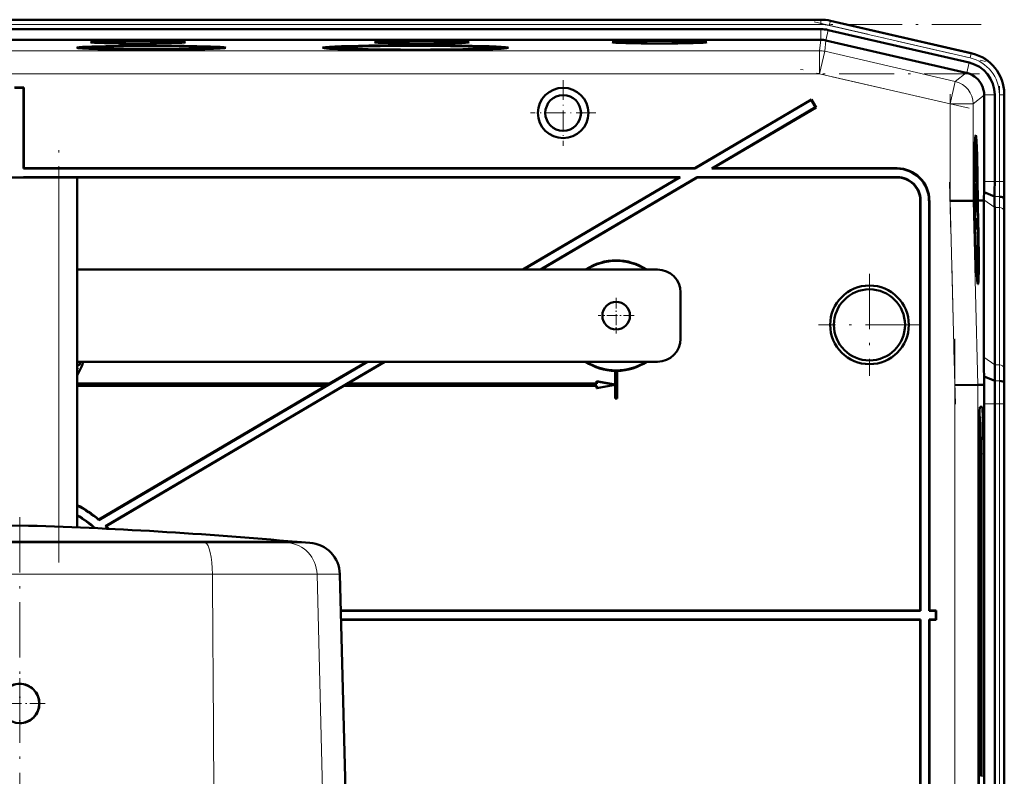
# Model space of a CAD drawing. Extents: x -1351 to 1763, y -1300 to 612.
# Tile 78 of 78: x 1474 to 1688, y 402 to 566. Entities that reach past the tile are written whole.
import ezdxf

# ---------------------------------------------------------------- set-up
doc = ezdxf.new("R2010")
doc.units = 0
doc.linetypes.add('DASHDOT', pattern=[18.5, 12, -3, 0.5, -3])

msp = doc.modelspace()

# ---------------------------------------------------------------- linework, layer by layer
at = {"color": 7, "linetype": 'DASHDOT', "lineweight": 18}
for p, q in [((1264.87, 564.79), (1682.54, 564.79)), ((1646.27, 565.35), (1683.47, 556.76)), ((1682.2, 554.09), (1265.21, 554.09)), ((1679.94, 546.59), (1643.34, 555.04)), ((1675.82, 524.37), (1675.82, 549.65)), ((1686.52, 551.4), (1686.52, 528.84)), ((1482.31, 448.01), (1482.31, 539.17)), ((1676.97, 482.34), (1675.71, 530.56)), ((1658.31, 510.67), (1658.31, 488.48)), ((1669.41, 499.58), (1647.21, 499.58)), ((1676.87, 376.6), (1676.87, 496.55)), ((1686.52, 491.61), (1686.52, 381.55)), ((1473.81, 457.85), (1473.81, 393.08))]:
    msp.add_line(p, q, dxfattribs=at)
at = {"color": 7, "lineweight": 18}
for p, q in [((1299.68, 565.79), (1647.74, 565.79)), ((1299.68, 564.79), (1647.74, 564.79)), ((1647.74, 565.83), (1647.74, 565.79)), ((1647.74, 565.79), (1647.74, 564.79)), ((1649.59, 564.58), (1649.81, 565.55)), ((1649.59, 564.58), (1680.16, 557.52)), ((1649.81, 565.55), (1649.82, 565.59)), ((1649.81, 565.55), (1680.38, 558.5)), ((1647.74, 561.46), (1647.74, 563.76)), ((1648.84, 561.34), (1649.35, 563.58)), ((1647.45, 559.09), (1647.73, 561.46)), ((1648.85, 561.34), (1648.58, 558.96)), ((1647.45, 559.09), (1299.96, 559.09)), ((1647.45, 559.09), (1647.45, 554.09)), ((1648.58, 558.96), (1647.45, 554.09)), ((1676.94, 552.41), (1648.58, 558.96)), ((1680.16, 557.52), (1680.38, 558.5)), ((1680.39, 558.53), (1680.38, 558.5)), ((1679.41, 554.28), (1679.93, 556.52)), ((1647.45, 554.09), (1299.96, 554.09)), ((1675.82, 547.54), (1647.45, 554.09)), ((1676.94, 552.41), (1679.32, 554.3)), ((1676.94, 552.41), (1675.82, 547.54)), ((1683.2, 549.43), (1680.82, 547.54)), ((1683.19, 549.52), (1685.5, 549.52)), ((1686.52, 549.52), (1687.52, 549.52)), ((1686.52, 549.52), (1686.52, 530.72)), ((1687.52, 549.52), (1687.52, 530.72)), ((1687.52, 549.52), (1687.56, 549.52)), ((1680.82, 547.54), (1675.82, 547.54)), ((1675.82, 526.48), (1675.82, 547.54)), ((1680.82, 526.54), (1680.82, 547.54)), ((1664.24, 533.51), (1664.31, 533.58)), ((1482.31, 455.76), (1482.31, 531.58)), ((1664.31, 531.58), (1664.38, 531.65)), ((1685.5, 530.72), (1683.2, 530.72)), ((1685.5, 530.72), (1686.52, 530.72)), ((1686.52, 530.72), (1687.52, 530.72)), ((1687.52, 530.72), (1687.56, 530.72)), ((1669.31, 526.58), (1669.38, 526.65)), ((1671.31, 526.58), (1671.24, 526.51)), ((1676.87, 486.49), (1675.82, 526.48)), ((1681.86, 486.56), (1680.82, 526.54)), ((1685.5, 525.06), (1683.15, 526.72)), ((1686.5, 527.41), (1685.48, 527.41)), ((1687.58, 526.58), (1687.53, 526.58)), ((1686.52, 525.06), (1685.5, 525.06)), ((1686.52, 525.06), (1686.52, 490.92)), ((1687.52, 524.38), (1687.52, 490.24)), ((1685.5, 490.92), (1683.15, 492.58)), ((1487.24, 490.5), (1487.25, 490.49)), ((1686.52, 490.92), (1685.5, 490.92)), ((1686.55, 487.41), (1685.52, 487.41)), ((1676.87, 393.53), (1676.87, 486.49)), ((1681.86, 386.6), (1681.86, 486.56)), ((1682.3, 481.73), (1682.77, 481.76)), ((1685.5, 482.43), (1683.2, 482.43)), ((1686.52, 482.43), (1685.5, 482.43)), ((1686.52, 482.43), (1686.52, 390.72)), ((1686.52, 482.43), (1687.52, 482.43)), ((1687.52, 482.43), (1687.52, 390.72)), ((1687.56, 482.43), (1687.52, 482.43)), ((1682.16, 479.69), (1682.27, 479.59)), ((1683.03, 471.58), (1682.48, 471.58)), ((1433.5, 452.26), (1514.12, 452.26)), ((1513.48, 452.45), (1514.12, 452.26)), ((1514.12, 452.26), (1532.01, 452.26)), ((1529.36, 452.45), (1532.01, 452.26)), ((1532.01, 452.26), (1536.8, 452.26)), ((1431.97, 445.46), (1515.65, 445.46)), ((1515.65, 445.46), (1538.36, 445.46)), ((1515.65, 445.46), (1515.74, 430.79)), ((1538.36, 445.46), (1543.33, 445.46)), ((1538.36, 445.46), (1539.56, 398.48)), ((1515.74, 430.79), (1515.78, 423.79)), ((1515.78, 423.79), (1515.94, 398.48)), ((1682.48, 401.58), (1683.03, 401.58))]:
    msp.add_line(p, q, dxfattribs=at)
at = {"color": 7, "lineweight": 50}
for p, q in [((1314.67, 565.83), (1627.47, 565.83)), ((1647.74, 565.83), (1627.47, 565.83)), ((1649.82, 565.59), (1680.59, 558.49)), ((1649.82, 565.59), (1680.39, 558.53)), ((1299.68, 563.76), (1647.74, 563.76)), ((1649.35, 563.58), (1679.93, 556.52)), ((1647.73, 561.46), (1299.69, 561.46)), ((1648.85, 561.34), (1679.32, 554.3)), ((1488.07, 559.74), (1488.01, 559.54)), ((1501.88, 559.32), (1501.88, 559.37)), ((1501.88, 559.37), (1501.88, 559.32)), ((1502.88, 559.37), (1502.88, 559.32)), ((1502.88, 559.32), (1502.88, 559.37)), ((1516.7, 559.74), (1516.75, 559.54)), ((1541.61, 559.74), (1541.55, 559.51)), ((1559.23, 559.27), (1559.22, 559.21)), ((1559.23, 559.21), (1559.23, 559.27)), ((1560.23, 559.27), (1560.23, 559.21)), ((1560.23, 559.21), (1560.23, 559.27)), ((1577.84, 559.74), (1577.91, 559.51)), ((1679.41, 554.28), (1679.32, 554.3)), ((1472.71, 551.08), (1474.71, 551.08)), ((1472.78, 551.01), (1474.64, 551.01)), ((1474.64, 551.01), (1474.71, 551.08)), ((1474.64, 551.01), (1474.64, 533.51)), ((1474.71, 551.08), (1474.71, 533.58)), ((1683.2, 549.43), (1683.19, 549.52)), ((1683.2, 549.43), (1683.2, 530.72)), ((1685.5, 549.52), (1685.5, 530.72)), ((1687.56, 549.72), (1687.56, 530.72)), ((1687.56, 549.52), (1687.56, 530.72)), ((1645.69, 548.51), (1620.37, 533.58)), ((1645.66, 548.41), (1620.39, 533.51)), ((1645.66, 548.41), (1645.69, 548.51)), ((1645.66, 548.41), (1646.61, 546.81)), ((1645.69, 548.51), (1646.7, 546.78)), ((1646.61, 546.81), (1624.05, 533.51)), ((1646.7, 546.78), (1624.31, 533.58)), ((1646.61, 546.81), (1646.7, 546.78)), ((1681.4, 539.01), (1681.2, 539.06)), ((1474.71, 533.58), (1474.64, 533.51)), ((1474.64, 533.51), (1620.39, 533.51)), ((1474.71, 533.58), (1620.37, 533.58)), ((1620.39, 533.51), (1620.37, 533.58)), ((1624.05, 533.51), (1624.31, 533.58)), ((1624.05, 533.51), (1664.24, 533.51)), ((1624.31, 533.58), (1664.31, 533.58)), ((1681.2, 533.13), (1681.14, 533.13)), ((1681.21, 531.25), (1681.2, 533.13)), ((1681.2, 533.13), (1681.21, 533.13)), ((1681.21, 533.13), (1681.23, 530.61)), ((1465.31, 531.58), (1482.31, 531.58)), ((1474.64, 531.65), (1474.64, 531.58)), ((1617.24, 531.65), (1474.64, 531.65)), ((1474.64, 531.65), (1474.71, 531.58)), ((1616.98, 531.58), (1474.71, 531.58)), ((1486.31, 531.58), (1482.31, 531.58)), ((1486.31, 455.6), (1486.31, 531.58)), ((1616.98, 531.58), (1583.07, 511.58)), ((1617.24, 531.65), (1583.21, 511.58)), ((1620.9, 531.65), (1586.87, 511.58)), ((1620.92, 531.58), (1587, 511.58)), ((1616.98, 531.58), (1617.24, 531.65)), ((1664.38, 531.65), (1620.9, 531.65)), ((1620.92, 531.58), (1620.9, 531.65)), ((1664.31, 531.58), (1620.92, 531.58)), ((1681.2, 530.22), (1681.09, 530.22)), ((1681.16, 530.66), (1681.1, 530.66)), ((1681.23, 530.61), (1681.1, 530.61)), ((1681.18, 531.55), (1681.13, 531.55)), ((1681.15, 531.16), (1681.16, 530.66)), ((1681.22, 530.67), (1681.16, 530.67)), ((1681.14, 528.93), (1681.08, 528.92)), ((1681.16, 530.02), (1681.09, 530.02)), ((1681.18, 527.8), (1681.14, 528.93)), ((1681.16, 528.94), (1681.18, 528.29)), ((1681.19, 528.81), (1681.16, 528.8)), ((1681.19, 528.73), (1681.16, 528.73)), ((1681.2, 528.68), (1681.16, 528.68)), ((1681.18, 528.29), (1681.18, 527.8)), ((1681.22, 528.24), (1681.18, 528.24)), ((1681.19, 529), (1681.2, 528.68)), ((1681.19, 528.73), (1681.19, 528.81)), ((1681.2, 528.68), (1681.19, 528.73)), ((1681.23, 528.97), (1681.2, 528.97)), ((1681.22, 528.24), (1681.23, 528.97)), ((1681.23, 527.75), (1681.22, 528.24)), ((1685.48, 527.41), (1683.18, 528.36)), ((1669.31, 437.58), (1669.31, 526.58)), ((1669.38, 437.51), (1669.38, 526.65)), ((1671.24, 526.51), (1671.24, 437.51)), ((1671.31, 526.58), (1671.31, 437.58)), ((1675.82, 526.48), (1680.82, 526.54)), ((1680.82, 526.54), (1680.89, 526.55)), ((1680.89, 526.56), (1680.89, 526.55)), ((1680.97, 526.56), (1680.89, 526.56)), ((1680.91, 526.55), (1680.97, 526.55)), ((1680.91, 526.54), (1680.97, 526.54)), ((1680.97, 526.54), (1681.01, 525.1)), ((1681.02, 526.56), (1681.06, 526.56)), ((1681.02, 526.55), (1681.06, 526.55)), ((1681.05, 525.1), (1681.02, 526.54)), ((1681.02, 526.54), (1681.06, 526.54)), ((1681.16, 527.11), (1681.06, 527.11)), ((1681.06, 526.54), (1681.11, 524.58)), ((1681.18, 527.8), (1681.07, 527.8)), ((1681.23, 527.75), (1681.07, 527.75)), ((1681.16, 527.52), (1681.07, 527.51)), ((1681.27, 526.02), (1681.07, 526.02)), ((1681.16, 527.52), (1681.27, 526.43)), ((1681.16, 527.11), (1681.16, 527.52)), ((1681.27, 526.02), (1681.16, 527.11)), ((1681.27, 526.43), (1681.27, 526.02)), ((1681.72, 526.56), (1681.77, 526.56)), ((1681.77, 526.56), (1681.72, 526.56)), ((1681.72, 526.54), (1681.77, 526.54)), ((1681.78, 524.59), (1681.72, 526.54)), ((1681.77, 526.56), (1681.77, 526.56)), ((1681.77, 526.54), (1681.82, 524.59)), ((1681.81, 526.56), (1681.97, 526.56)), ((1681.81, 526.56), (1682.19, 526.56)), ((1681.81, 526.54), (1681.97, 526.54)), ((1681.87, 524.59), (1681.81, 526.54)), ((1681.97, 526.54), (1681.97, 526.56)), ((1682.19, 526.56), (1683.15, 526.57)), ((1683.15, 526.57), (1683.15, 526.72)), ((1683.15, 492.58), (1683.15, 526.57)), ((1687.53, 526.58), (1687.5, 527.01)), ((1681.05, 525.1), (1681.01, 525.1)), ((1681.01, 525.1), (1681.05, 525.1)), ((1681.03, 524.08), (1681.08, 524.08)), ((1681.08, 524.08), (1681.03, 524.08)), ((1681.24, 525.77), (1681.08, 525.77)), ((1681.17, 525.58), (1681.08, 525.58)), ((1681.19, 523.75), (1681.13, 523.75)), ((1681.17, 525.58), (1681.19, 525.58)), ((1681.19, 523.75), (1681.17, 525.58)), ((1681.19, 525.58), (1681.2, 524.15)), ((1681.25, 523.35), (1681.19, 523.75)), ((1681.21, 524.64), (1681.2, 524.64)), ((1681.2, 524.15), (1681.23, 523.96)), ((1681.27, 524.5), (1681.23, 524.5)), ((1681.24, 523.85), (1681.25, 523.35)), ((1681.26, 523.8), (1681.24, 523.8)), ((1681.26, 523.8), (1681.27, 524.5)), ((1681.27, 523.3), (1681.26, 523.8)), ((1685.5, 525.06), (1685.5, 490.92)), ((1681.25, 523.35), (1681.14, 523.35)), ((1681.27, 523.3), (1681.14, 523.3)), ((1681.29, 522.76), (1681.16, 522.76)), ((1681.23, 522.71), (1681.16, 522.71)), ((1681.3, 520.88), (1681.29, 522.76)), ((1681.29, 522.76), (1681.3, 522.76)), ((1681.3, 522.76), (1681.32, 520.24)), ((1687.56, 523.65), (1687.56, 489.51)), ((1687.56, 523.65), (1687.56, 489.51)), ((1681.21, 521.07), (1681.21, 521.53)), ((1681.27, 521.18), (1681.22, 521.18)), ((1681.24, 520.79), (1681.25, 520.29)), ((1681.31, 520.29), (1681.24, 520.29)), ((1681.32, 520.24), (1681.24, 520.24)), ((1681.26, 519.7), (1681.33, 519.7)), ((1681.33, 519.7), (1681.33, 519.16)), ((1681.33, 519.16), (1681.28, 519.16)), ((1681.31, 518.43), (1681.34, 518.13)), ((1681.34, 518.13), (1681.34, 517.68)), ((1612.31, 511.58), (1486.31, 511.58)), ((1681.82, 510.21), (1681.63, 510.16)), ((1617.31, 506.58), (1617.31, 496.58)), ((1486.31, 491.58), (1612.31, 491.58)), ((1486.44, 490.24), (1486.31, 489.97)), ((1486.31, 490.01), (1486.42, 490.22)), ((1486.42, 490.22), (1486.31, 490.22)), ((1486.36, 488.76), (1487.24, 490.5)), ((1487.25, 490.49), (1486.36, 488.74)), ((1486.44, 490.24), (1486.42, 490.22)), ((1486.45, 490.8), (1486.45, 490.79)), ((1486.89, 491.29), (1486.9, 491.29)), ((1487.52, 491.32), (1487.5, 491.32)), ((1549.29, 491.58), (1491.02, 457.21)), ((1552.95, 491.58), (1492.46, 455.9)), ((1549.15, 491.58), (1541.1, 486.83)), ((1553.09, 491.58), (1545.04, 486.83)), ((1603.06, 489.58), (1603.08, 489.59)), ((1603.06, 486.61), (1603.06, 489.58)), ((1603.08, 486.59), (1603.08, 489.59)), ((1603.54, 489.59), (1603.54, 483.59)), ((1603.54, 489.59), (1603.56, 489.58)), ((1603.56, 489.58), (1603.56, 483.58)), ((1486.31, 488.79), (1486.36, 488.76)), ((1486.36, 488.74), (1486.31, 488.77)), ((1486.36, 488.76), (1486.36, 488.74)), ((1685.52, 487.41), (1683.18, 488.38)), ((1683.21, 486.58), (1683.18, 488.38)), ((1541.1, 486.83), (1486.31, 486.83)), ((1486.31, 486.81), (1541.11, 486.81)), ((1540.32, 486.35), (1486.31, 486.35)), ((1540.25, 486.33), (1486.31, 486.33)), ((1540.25, 486.33), (1491.02, 457.29)), ((1544.19, 486.33), (1492.58, 455.89)), ((1540.25, 486.33), (1540.32, 486.35)), ((1541.11, 486.81), (1540.32, 486.35)), ((1541.11, 486.81), (1541.1, 486.83)), ((1544.98, 486.81), (1544.19, 486.35)), ((1544.19, 486.33), (1544.19, 486.35)), ((1599.08, 486.35), (1544.19, 486.35)), ((1599.06, 486.33), (1544.19, 486.33)), ((1544.98, 486.81), (1545.04, 486.83)), ((1544.98, 486.81), (1599.08, 486.81)), ((1545.04, 486.83), (1599.06, 486.83)), ((1599.06, 486.83), (1599.06, 487.33)), ((1599.06, 487.33), (1603.06, 486.61)), ((1599.08, 487.31), (1599.06, 487.33)), ((1599.08, 486.81), (1599.06, 486.83)), ((1603.06, 486.54), (1599.06, 485.83)), ((1599.06, 486.33), (1599.08, 486.35)), ((1599.06, 485.83), (1599.06, 486.33)), ((1599.08, 485.85), (1599.06, 485.83)), ((1599.08, 487.31), (1603.08, 486.59)), ((1599.08, 486.81), (1599.08, 487.31)), ((1603.08, 486.56), (1599.08, 485.85)), ((1599.08, 485.85), (1599.08, 486.35)), ((1603.08, 486.59), (1603.06, 486.61)), ((1603.06, 486.54), (1603.08, 486.56)), ((1603.06, 483.58), (1603.06, 486.54)), ((1603.08, 483.59), (1603.08, 486.56)), ((1676.87, 486.49), (1681.86, 486.56)), ((1683.21, 486.58), (1681.86, 486.56)), ((1687.58, 486.58), (1687.55, 487.01)), ((1603.08, 483.59), (1603.06, 483.58)), ((1603.56, 483.58), (1603.06, 483.58)), ((1603.54, 483.59), (1603.08, 483.59)), ((1603.54, 483.59), (1603.56, 483.58)), ((1682.32, 481.76), (1682.77, 481.76)), ((1683.2, 390.72), (1683.2, 482.43)), ((1685.5, 482.43), (1685.5, 390.72)), ((1687.56, 390.72), (1687.56, 482.44)), ((1687.56, 482.43), (1687.56, 390.72)), ((1682.27, 479.58), (1682.16, 479.7)), ((1682.16, 479.59), (1682.27, 479.59)), ((1682.06, 401.58), (1682.06, 471.58)), ((1682.48, 471.58), (1682.48, 401.58)), ((1683.03, 471.58), (1683.03, 401.58)), ((1491.02, 457.29), (1491.02, 457.21)), ((1492.46, 455.9), (1492.58, 455.89)), ((1473.81, 452.45), (1434.13, 452.45)), ((1473.81, 452.46), (1444.99, 452.46)), ((1526.57, 452.46), (1473.81, 452.46)), ((1513.48, 452.45), (1473.81, 452.45)), ((1529.36, 452.45), (1513.48, 452.45)), ((1533.93, 452.46), (1526.57, 452.46)), ((1529.36, 452.45), (1534.07, 452.45)), ((1533.93, 452.46), (1534.07, 452.45)), ((1534.07, 452.45), (1536.8, 452.26)), ((1543.33, 445.46), (1544.56, 398.5)), ((1669.31, 437.58), (1543.53, 437.58)), ((1669.38, 437.51), (1543.54, 437.51)), ((1669.38, 437.51), (1669.31, 437.58)), ((1671.31, 437.58), (1671.24, 437.51)), ((1672.74, 437.51), (1671.24, 437.51)), ((1672.81, 437.58), (1671.31, 437.58)), ((1672.74, 437.51), (1672.81, 437.58)), ((1672.74, 435.65), (1672.74, 437.51)), ((1672.81, 435.58), (1672.81, 437.58)), ((1543.58, 435.65), (1669.38, 435.65)), ((1543.59, 435.58), (1669.31, 435.58)), ((1669.38, 435.65), (1669.31, 435.58)), ((1669.31, 435.58), (1669.31, 394.06)), ((1669.38, 435.65), (1669.38, 394.06)), ((1671.24, 393.93), (1671.24, 435.65)), ((1671.31, 435.58), (1671.24, 435.65)), ((1671.24, 435.65), (1672.74, 435.65)), ((1671.31, 393.92), (1671.31, 435.58)), ((1671.31, 435.58), (1672.81, 435.58)), ((1672.74, 435.65), (1672.81, 435.58))]:
    msp.add_line(p, q, dxfattribs=at)
at = {"color": 7, "linetype": 'DASHDOT', "lineweight": 18, "ltscale": 0.355368}
for p, q in [((1591.8, 552.68), (1591.8, 538.47)), ((1598.9, 545.58), (1584.69, 545.58))]:
    msp.add_line(p, q, dxfattribs=at)
at = {"color": 7, "linetype": 'DASHDOT', "lineweight": 18, "ltscale": 0.195001}
for p, q in [((1603.31, 505.48), (1603.31, 497.68)), ((1607.21, 501.58), (1599.41, 501.58))]:
    msp.add_line(p, q, dxfattribs=at)
at = {"color": 7, "linetype": 'DASHDOT', "lineweight": 18, "ltscale": 0.276251}
for p, q in [((1473.81, 422.9), (1473.81, 411.85)), ((1479.33, 417.38), (1468.28, 417.38))]:
    msp.add_line(p, q, dxfattribs=at)
at = {"color": 7, "lineweight": 50}
for points in [[(1681.14, 532.59), (1681.13, 532.47), (1681.13, 531.89)], [(1681.14, 533.06), (1681.17, 532.54), (1681.19, 532.01)], [(1681.18, 531.55), (1681.15, 532.51), (1681.14, 532.57), (1681.14, 532.59)], [(1681.16, 530.66), (1681.13, 531.17), (1681.12, 531.9)], [(1681.13, 531.89), (1681.15, 531.22), (1681.15, 531.17), (1681.15, 531.16)], [(1681.18, 529.5), (1681.19, 530.11), (1681.2, 530.2), (1681.2, 530.22)], [(1681.2, 530.22), (1681.21, 530.17), (1681.22, 530.01), (1681.25, 528.95)], [(1681.14, 528.93), (1681.15, 529.9), (1681.16, 530.02)], [(1681.16, 529.53), (1681.16, 529.51), (1681.15, 529.08), (1681.16, 528.94)], [(1681.16, 530.02), (1681.18, 529.68), (1681.18, 529.5)], [(1681.19, 528.81), (1681.17, 529.46), (1681.16, 529.53)], [(1681.21, 529.73), (1681.2, 529.71), (1681.2, 529.48), (1681.19, 529)], [(1681.23, 528.97), (1681.22, 529.66), (1681.21, 529.71), (1681.21, 529.73)], [(1681.25, 528.95), (1681.24, 527.89), (1681.23, 527.75)], [(1681.21, 524.64), (1681.22, 525.68), (1681.23, 525.75), (1681.24, 525.77)], [(1681.24, 525.28), (1681.23, 525.17), (1681.23, 524.51)], [(1681.24, 525.77), (1681.25, 525.66), (1681.26, 525.48)], [(1681.27, 524.5), (1681.26, 525.17), (1681.24, 525.28)], [(1681.28, 524.5), (1681.28, 523.44), (1681.27, 523.3)], [(1681.21, 521.53), (1681.21, 522.49), (1681.22, 522.67), (1681.23, 522.71)], [(1681.23, 522.22), (1681.22, 522.1), (1681.22, 521.52)], [(1681.23, 522.71), (1681.24, 522.53), (1681.28, 521.64)], [(1681.27, 521.18), (1681.24, 522.14), (1681.23, 522.2), (1681.23, 522.22)], [(1681.22, 521.52), (1681.24, 520.85), (1681.24, 520.8), (1681.24, 520.79)], [(1486.9, 491.29), (1486.89, 491.14), (1486.83, 491), (1486.73, 490.89), (1486.6, 490.81), (1486.45, 490.79)], [(1486.45, 490.8), (1486.59, 490.83), (1486.72, 490.9), (1486.81, 491.01), (1486.87, 491.15), (1486.89, 491.29)], [(1486.89, 491.29), (1486.87, 491.44), (1486.81, 491.58)], [(1486.83, 491.58), (1486.9, 491.31), (1486.9, 491.29)], [(1487.5, 491.32), (1487.38, 490.82), (1487.24, 490.5)], [(1487.52, 491.32), (1487.4, 490.81), (1487.25, 490.49)]]:
    msp.add_lwpolyline(points, dxfattribs=at)
for centre, radius in [((1591.8, 545.58), 5.47), ((1591.8, 545.58), 3.88), ((1658.31, 499.58), 8.54), ((1658.31, 499.58), 7.72), ((1603.31, 501.58), 3), ((1473.81, 417.38), 4.25)]:
    msp.add_circle(centre, radius, dxfattribs=at)
for centre, radius, start, end in [((1647.74, 556.58), 9.25, 77.0008, 89.9996), ((1647.74, 556.58), 9.25, 77.0008, 89.9996), ((1647.74, 556.58), 7.19, 77.0008, 89.9996), ((1678.56, 549.72), 8.99, 359.9916, 77.0084), ((1678.31, 549.52), 7.18, 359.9917, 77.0084), ((1678.2, 549.43), 5, 65.4322, 75.951), ((1678.2, 549.43), 5, 1.0533, 19.827), ((1664.24, 526.51), 6.99, 359.9843, 90.0157), ((1664.31, 526.58), 6.99, 359.9842, 90.0158), ((1664.31, 526.58), 5, 359.9843, 90.0157), ((1664.38, 526.65), 5, 359.9843, 90.0157), ((1739.44, 533.53), 58.27, 181.4885, 182.2423), ((1703.13, 531.97), 21.94, 181.0813, 183.4019), ((1681.35, 530.66), 0.129, 176.8658, 200.2161), ((1482.83, 530.67), 200.36, 359.3392, 0.0144), ((1401.09, 530.65), 284.4, 359.3457, 0.0134), ((1330.23, 530.64), 357.33, 359.3489, 0.0131), ((2035.14, 530.63), 347.59, 179.9856, 180.6685), ((1567.35, 529.73), 115.84, 358.5125, 359.3228), ((1516.2, 524.86), 169.29, 0.0674, 0.8603), ((1474.91, 523.4), 212.65, 0.0672, 0.8563), ((1894.78, 523.4), 207.22, 179.1215, 179.9313), ((1714.58, 524.92), 33.37, 180.4676, 181.647), ((1699.18, 524.56), 17.96, 180.1828, 182.286), ((1650.71, 524.36), 30.57, 0.2603, 2.093), ((1739.53, 523.16), 58.27, 181.4885, 182.2423), ((1681.66, 520.38), 0.422, 183.6553, 192.335), ((1703.22, 521.6), 21.94, 181.0813, 183.4019), ((1681.44, 520.29), 0.129, 176.8658, 200.2161), ((1603.31, 501.58), 12, 56.4427, 123.5573), ((1603.31, 501.58), 11.9, 57.2111, 122.7889), ((1612.31, 506.58), 5, 0, 90), ((1681.77, 510.27), 0.0799, 311.3337, 355.0343), ((1612.31, 496.58), 5, 270, 360), ((1984.45, 492.94), 301.3, 180.0678, 180.867), ((1486.45, 491.33), 0.523, 254.2582, 269.7014), ((1486.45, 491.34), 0.556, 255.079, 269.5284), ((1486.46, 492.34), 2.1, 265.8374, 269.5716), ((1486.39, 491.32), 1.11, 359.8833, 13.1973), ((1486.42, 491.33), 1.09, 359.7419, 13.2109), ((1603.31, 501.58), 12, 236.4427, 268.8063), ((1603.31, 501.58), 11.9, 237.2111, 302.7889), ((1603.31, 501.58), 11.99, 268.8884, 271.1116), ((1603.31, 501.58), 12, 271.1938, 303.5573), ((1936.01, 491.22), 250.51, 180.0685, 180.8723), ((2105.56, 482.54), 420.07, 179.3362, 180.0142), ((1894.92, 489.76), 207.36, 180.0695, 180.8788), ((2209.12, 482.47), 525.92, 179.5532, 180.0043), ((2034.64, 482.52), 347.08, 179.3309, 180.0147), ((1473.71, 436.58), 27, 50.1132, 62.1819), ((1473.71, 436.58), 26.93, 50.0084, 62.1035), ((1473.71, 436.58), 25.07, 48.7868, 59.8282), ((1473.71, 436.58), 25, 48.9875, 59.7351), ((1500.4, -496.69), 953.1, 91.59877, 95.2198), ((1447.22, -496.69), 953.1, 84.78019, 88.40123), ((1473.71, 436.58), 26.93, 44.0578, 45.8597), ((1473.71, 436.58), 27, 43.9001, 45.6654), ((1536.33, 445.28), 7, 1.5, 86.1683), ((1473.81, 417.37), 4.29, 90.031, 134.9654), ((1473.81, 417.37), 4.29, 45.0334, 89.9703), ((1473.8, 417.37), 4.29, 0.0629, 44.9767), ((1473.8, 417.38), 4.29, 315.0644, 0.0092), ((1473.81, 417.38), 4.29, 270.0311, 315.0065)]:
    msp.add_arc(centre, radius, start, end, dxfattribs=at)
at = {"color": 7, "lineweight": 18}
for centre, radius, start, end in [((1647.74, 556.58), 9.21, 77.0008, 89.9996), ((1647.74, 556.58), 8.21, 77.0007, 89.9996), ((1647.45, 554.09), 5, 77, 90), ((1678.31, 549.52), 9.21, 359.9945, 77.0055), ((1678.31, 549.52), 8.21, 359.9938, 77.0063), ((1400.9, 530.65), 285.63, 359.3484, 0.0131), ((1366.69, 530.65), 320.83, 359.3498, 0.013), ((1516.54, 524.86), 169.99, 0.0672, 0.857), ((1496.61, 524.16), 190.91, 0.0672, 0.8552), ((1936.44, 491.22), 249.92, 180.0689, 180.8746), ((1916.62, 490.51), 229.1, 180.0694, 180.8776), ((2105.32, 482.54), 418.8, 179.3343, 180.0144), ((2071.13, 482.53), 383.61, 179.3319, 180.0146)]:
    msp.add_arc(centre, radius, start, end, dxfattribs=at)
at = {"color": 7, "lineweight": 50}
for centre, major_axis, ratio, start_param, end_param in [((1502.38, 559.74), (16.2, 0), 0.026177, 6.280915, 9.427049), ((1502.38, 559.74), (14.31, 0), 0.026177, 1.570796, 3.134525), ((1499.51, 560.94), (10.3, 0), 0.026177, 6.280893, 9.427071), ((1499.51, 560.94), (10.3, 0), 0.026177, 3.143885, 4.712389), ((1499.51, 560.94), (10.3, 0), 0.026177, 4.712389, 6.280893), ((1502.38, 559.74), (14.31, 0), 0.026177, 0.007067, 1.570796), ((1559.73, 559.74), (20.18, 0), 0.026177, 6.280911, 9.427053), ((1559.73, 559.74), (18.12, 0), 0.026177, 1.570796, 3.134523), ((1559.73, 559.74), (16.2, 0), 0.026177, 1.570796, 3.143885), ((1561.11, 560.94), (10.3, 0), 0.026177, 6.280893, 9.427071), ((1561.11, 560.94), (10.3, 0), 0.026177, 3.143885, 4.712389), ((1559.73, 559.74), (18.12, 0), 0.026177, 0.00707, 1.570796), ((1559.73, 559.74), (16.2, 0), 0.026177, 6.280893, 7.853982), ((1561.11, 560.94), (10.3, 0), 0.026177, 4.712389, 6.280893), ((1612.72, 560.94), (10.3, 0), 0.026177, 6.280893, 9.427071), ((1612.72, 560.94), (10.3, 0), 0.026177, 3.143885, 4.712389), ((1612.72, 560.94), (10.3, 0), 0.026177, 4.712389, 6.280893), ((1647.73, 556.47), (4.97, -0.57), 0.999653, 1.681638, 1.684204), ((1647.73, 556.47), (-4.97, 0.57), 0.999653, 4.598982, 4.823231), ((1502.38, 559.74), (16.2, 0), 0.026177, 3.143863, 4.681525), ((1502.38, 559.74), (14.31, 0), 0.026177, 3.134525, 4.677453), ((1502.38, 559.74), (12.82, 0), 0.026177, 1.570796, 3.143885), ((1502.38, 559.74), (12.82, 0), 0.026177, 3.143885, 6.280893), ((1502.38, 559.74), (12.82, 0), 0.026177, 6.280893, 7.853982), ((1502.38, 559.74), (16.2, 0), 0.026177, 4.743253, 6.280915), ((1502.38, 559.74), (14.31, 0), 0.026177, 4.747325, 6.290253), ((1559.73, 559.74), (20.18, 0), 0.026177, 3.143867, 4.687608), ((1559.73, 559.74), (18.12, 0), 0.026177, 3.134523, 4.68479), ((1559.73, 559.74), (16.2, 0), 0.026177, 3.143885, 6.280893), ((1559.73, 559.74), (20.18, 0), 0.026177, 4.73717, 6.280911), ((1559.73, 559.74), (18.12, 0), 0.026177, 4.739988, 6.290255), ((1678.2, 549.43), (3.11, -3.91), 0.999441, 1.244667, 2.041114), ((1681.39, 524.6), (0, 16.16), 0.026176, 0.002497, 1.448977), ((1681.39, 524.55), (0, -14.46), 0.026176, 3.135771, 4.572964), ((1681.39, 524.6), (0, 16.16), 0.026176, 4.834208, 6.285682), ((1681.39, 524.55), (0, -14.46), 0.026176, 1.710221, 3.135771), ((1681.39, 524.6), (0, 12.78), 0.026176, 0.002336, 1.416316), ((1681.39, 524.6), (0, 12.78), 0.026176, 4.866905, 6.285521), ((1680.93, 524.59), (-0.09, 10.11), 0.026177, 5.30292, 5.325316), ((1681.41, 524.59), (0.14, -16.16), 0.026177, 4.589583, 4.590667), ((1681.41, 524.59), (-0.13, 14.45), 0.026177, 1.433458, 1.434672), ((1681.41, 524.59), (0.11, -12.78), 0.026177, 4.556927, 4.558303), ((1680.93, 524.59), (-0.09, 10.11), 0.026177, 5.005973, 5.030229), ((1680.93, 524.59), (-0.09, 10.11), 0.026177, 4.829745, 4.854381), ((1681.41, 524.59), (-0.11, 12.78), 0.026177, 4.866019, 4.86691), ((1681.41, 524.59), (0.11, -12.78), 0.026177, 1.725317, 1.725801), ((1681.41, 524.59), (-0.13, 14.45), 0.026177, 4.848057, 4.848883), ((1681.41, 524.59), (0.14, -16.16), 0.026177, 1.692062, 1.693145), ((1686.5, 526.99), (1, 0), 0.414156, 0.032065, 1.567957), ((1681.44, 524.56), (0.42, -16.16), 0.026173, 4.741634, 6.280062), ((1681.44, 524.65), (-0.38, 14.44), 0.026173, 1.609988, 3.148303), ((1681.44, 524.57), (0.33, -12.78), 0.026173, 4.710405, 6.280407), ((1681.44, 524.57), (0.33, -12.78), 0.026173, 6.2825, 7.855052), ((1681.44, 524.65), (-0.38, 14.44), 0.026173, 3.226476, 4.707021), ((1681.44, 524.56), (0.42, -16.16), 0.026173, 0.075785, 1.571867), ((1680.93, 524.59), (-0.09, 10.11), 0.026177, 4.530445, 4.584844), ((1681.44, 524.56), (0.42, -16.16), 0.026173, 6.280062, 6.35897), ((1686.55, 486.99), (1, 0), 0.414255, 0.032066, 1.56795), ((1682.32, 471.58), (0, 10.19), 0.026177, 0.001612, 1.570796), ((1682.77, 471.58), (0, 10.19), 0.026177, 4.712389, 6.283185), ((1682.27, 471.58), (0, 8.01), 0.026177, 6.256996, 6.283185), ((1682.27, 471.58), (0, 8.01), 0.026177, 4.712389, 6.256996), ((1682.32, 401.58), (0, 10.19), 0.026177, 1.570796, 3.139981)]:
    msp.add_ellipse(centre, major_axis=major_axis, ratio=ratio, start_param=start_param, end_param=end_param, dxfattribs=at)
at = {"color": 7, "lineweight": 18}
for centre, major_axis, ratio, start_param, end_param in [((1675.82, 547.54), (-3.11, 3.91), 0.999441, 4.04071, 5.384068), ((1686.52, 524.36), (-1, 0), 0.707107, 3.176499, 4.712389), ((1686.52, 490.21), (-1, 0), 0.707107, 3.176499, 4.712389), ((1514.01, 445.28), (0, -7), 0.234049, 1.596976, 3.074716), ((1531.56, 445.28), (0, -7), 0.972225, 1.596976, 3.074716)]:
    msp.add_ellipse(centre, major_axis=major_axis, ratio=ratio, start_param=start_param, end_param=end_param, dxfattribs=at)

doc.saveas('drawing.dxf')
